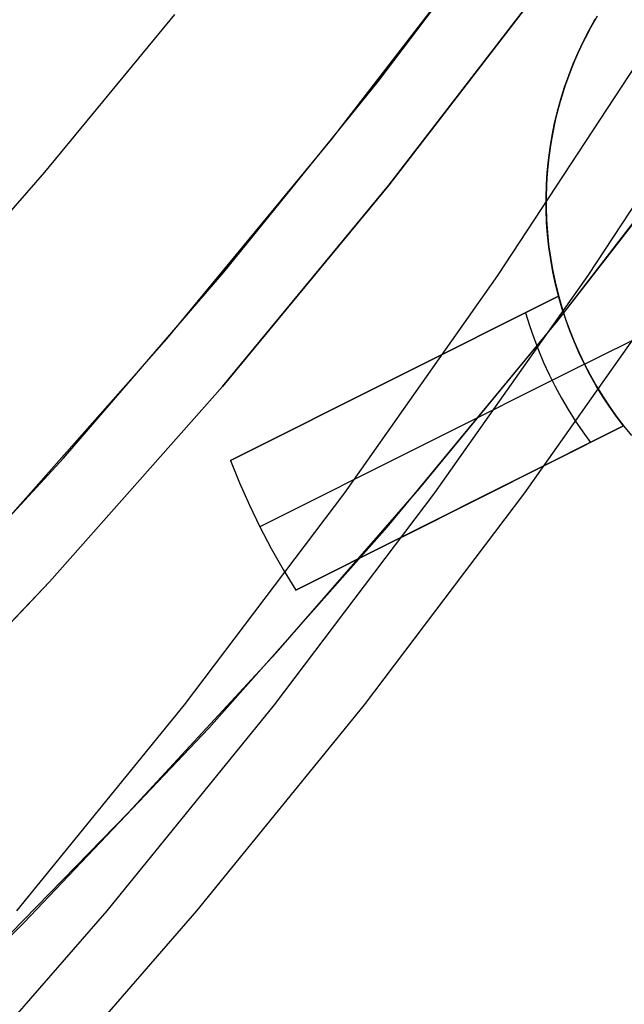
# Model space of a CAD drawing. Header units: millimetres. Extents: x 7986 to 9191, y -11326 to -10283.
# Tile 219 of 256: x 8626.65 to 8630.81, y -10703.93 to -10697.15. Entities that reach past the tile are written whole.
import ezdxf

# ---------------------------------------------------------------- set-up
doc = ezdxf.new("R2010")
doc.units = ezdxf.units.MM
doc.layers.add('color', color=7, linetype='Continuous')

msp = doc.modelspace()

# ---------------------------------------------------------------- linework, layer by layer
at = {"color": 7, "true_color": 0xffffff}
for p, q in [((8629.1159, -10697.5752, 34.0594), (8630.1347, -10696.2264, 34.0594)), ((8628.7945, -10697.9758, 34.0594), (8629.8804, -10696.5644, 34.0594)), ((8628.7945, -10697.9758, 34.0594), (8629.8804, -10696.5644, 34.0594)), ((8630.2863, -10696.8645, 60.0594), (8629.1895, -10698.2896, 60.0594)), ((8629.1895, -10698.2896, 39.0594), (8630.2863, -10696.8645, 39.0594)), ((8630.2863, -10696.8645, 60.0594), (8629.1895, -10698.2896, 60.0594)), ((8629.1895, -10698.2896, 49.5594), (8630.2863, -10696.8645, 49.5594)), ((8629.1895, -10698.2896, 39.0594), (8630.2863, -10696.8645, 39.0594)), ((8626.8204, -10698.1998, 75.0231), (8627.7146, -10697.1133, 75.0231)), ((8626.8204, -10698.1998, 75.0231), (8627.7146, -10697.1133, 75.0231)), ((8629.9397, -10698.9129, 25.5772), (8630.9438, -10697.3793, 25.3454)), ((8631.5624, -10697.3793, 28.0249), (8630.5583, -10698.9129, 28.2567)), ((8628.0535, -10698.89, 34.0594), (8629.1159, -10697.5752, 34.0594)), ((8630.355, -10699.219, 39.0594), (8631.4832, -10697.7532, 39.0594)), ((8630.355, -10699.219, 39.0594), (8631.4832, -10697.7532, 39.0594)), ((8630.355, -10699.219, 37.555), (8631.4832, -10697.7532, 37.555)), ((8627.6605, -10699.3489, 34.0594), (8628.7945, -10697.9758, 34.0594)), ((8627.6605, -10699.3489, 34.0594), (8628.7945, -10697.9758, 34.0594)), ((8630.355, -10699.219, 36.0505), (8631.2758, -10698.0324, 36.0505)), ((8630.355, -10699.219, 36.0505), (8631.2758, -10698.0324, 36.0505)), ((8625.8956, -10699.2604, 75.0231), (8626.8204, -10698.1998, 75.0231)), ((8625.8956, -10699.2604, 75.0231), (8626.8204, -10698.1998, 75.0231)), ((8629.1895, -10698.2896, 60.0594), (8628.0443, -10699.676, 60.0594)), ((8628.0443, -10699.676, 39.0594), (8629.1895, -10698.2896, 39.0594)), ((8629.1895, -10698.2896, 60.0594), (8628.0443, -10699.676, 60.0594)), ((8628.0443, -10699.676, 49.5594), (8629.1895, -10698.2896, 49.5594)), ((8628.0443, -10699.676, 39.0594), (8629.1895, -10698.2896, 39.0594)), ((8626.9486, -10700.1693, 34.0594), (8628.0535, -10698.89, 34.0594)), ((8628.8849, -10700.4101, 25.8207), (8629.9397, -10698.9129, 25.5772)), ((8630.5583, -10698.9129, 28.2567), (8629.5036, -10700.4101, 28.5003)), ((8631.1769, -10698.9129, 30.9363), (8630.1222, -10700.4101, 31.1798)), ((8629.177, -10700.6451, 39.0594), (8630.355, -10699.219, 39.0594)), ((8629.177, -10700.6451, 39.0594), (8630.355, -10699.219, 39.0594)), ((8629.177, -10700.6451, 37.555), (8630.355, -10699.219, 37.555)), ((8629.4007, -10700.3786, 36.0505), (8630.355, -10699.219, 36.0505)), ((8629.4007, -10700.3786, 36.0505), (8630.355, -10699.219, 36.0505)), ((8626.4797, -10700.682, 34.0594), (8627.6605, -10699.3489, 34.0594)), ((8626.4797, -10700.682, 34.0594), (8627.6605, -10699.3489, 34.0594)), ((8628.0443, -10699.676, 60.0594), (8626.8518, -10701.022, 60.0594)), ((8626.8518, -10701.022, 39.0594), (8628.0443, -10699.676, 39.0594)), ((8628.0443, -10699.676, 60.0594), (8626.8518, -10701.022, 60.0594)), ((8626.8518, -10701.022, 49.5594), (8628.0443, -10699.676, 49.5594)), ((8626.8518, -10701.022, 39.0594), (8628.0443, -10699.676, 39.0594)), ((8625.8023, -10701.4117, 34.0594), (8626.9486, -10700.1693, 34.0594)), ((8627.7807, -10701.8693, 26.0757), (8628.8849, -10700.4101, 25.8207)), ((8629.5036, -10700.4101, 28.5003), (8628.3993, -10701.8693, 28.7552)), ((8628.4137, -10701.5105, 36.0505), (8629.4007, -10700.3786, 36.0505)), ((8628.4137, -10701.5105, 36.0505), (8629.4007, -10700.3786, 36.0505)), ((8630.1222, -10700.4101, 31.1798), (8629.0179, -10701.8693, 31.4347)), ((8627.9504, -10702.0296, 39.0594), (8629.177, -10700.6451, 39.0594)), ((8627.9504, -10702.0296, 39.0594), (8629.177, -10700.6451, 39.0594)), ((8627.9504, -10702.0296, 37.555), (8629.177, -10700.6451, 37.555)), ((8626.8518, -10701.022, 60.0594), (8625.6136, -10702.326, 60.0594)), ((8625.6136, -10702.326, 39.0594), (8626.8518, -10701.022, 39.0594)), ((8626.8518, -10701.022, 60.0594), (8625.6136, -10702.326, 60.0594)), ((8625.6136, -10702.326, 49.5594), (8626.8518, -10701.022, 49.5594)), ((8625.6136, -10702.326, 39.0594), (8626.8518, -10701.022, 39.0594)), ((8627.395, -10702.614, 36.0505), (8628.4137, -10701.5105, 36.0505)), ((8627.395, -10702.614, 36.0505), (8628.4137, -10701.5105, 36.0505)), ((8626.6282, -10703.2887, 26.3417), (8627.7807, -10701.8693, 26.0757)), ((8628.3993, -10701.8693, 28.7552), (8627.2468, -10703.2887, 29.0213)), ((8629.0179, -10701.8693, 31.4347), (8627.8654, -10703.2887, 31.7008)), ((8626.6767, -10703.371, 39.0594), (8627.9504, -10702.0296, 39.0594)), ((8626.6767, -10703.371, 39.0594), (8627.9504, -10702.0296, 39.0594)), ((8626.6767, -10703.371, 37.555), (8627.9504, -10702.0296, 37.555)), ((8626.3455, -10703.6886, 36.0505), (8627.395, -10702.614, 36.0505)), ((8626.3455, -10703.6886, 36.0505), (8627.395, -10702.614, 36.0505)), ((8627.2468, -10703.2887, 29.0213), (8626.0476, -10704.6667, 29.2981)), ((8627.8654, -10703.2887, 31.7008), (8626.6662, -10704.6667, 31.9777)), ((8625.3575, -10704.6676, 39.0594), (8626.6767, -10703.371, 39.0594)), ((8625.3575, -10704.6676, 39.0594), (8626.6767, -10703.371, 39.0594)), ((8625.3575, -10704.6676, 37.555), (8626.6767, -10703.371, 37.555))]:
    msp.add_line(p, q, dxfattribs=at)
at = {"layer": 'color', "color": 254, "true_color": 0xcad1ee}
for p, q in [((8630.5683, -10697.2211, 2.2594), (8630.6102, -10697.1462, 2.2594)), ((8630.5683, -10697.2211, 2.2594), (8630.6102, -10697.1462, 2.2594)), ((8630.6102, -10697.1462, -1.9906), (8630.5683, -10697.2211, -1.9906)), ((8630.6224, -10697.1254, -6.2406), (8630.5796, -10697.2003, -6.2406)), ((8630.6224, -10697.1254, -6.2406), (8630.5796, -10697.2003, -6.2406)), ((8630.529, -10697.2975, 2.2594), (8630.5683, -10697.2211, 2.2594)), ((8630.529, -10697.2975, 2.2594), (8630.5683, -10697.2211, 2.2594)), ((8630.5683, -10697.2211, -1.9906), (8630.529, -10697.2975, -1.9906)), ((8630.5796, -10697.2003, -6.2406), (8630.5394, -10697.2767, -6.2406)), ((8630.5796, -10697.2003, -6.2406), (8630.5394, -10697.2767, -6.2406)), ((8630.4923, -10697.3752, 2.2594), (8630.529, -10697.2975, 2.2594)), ((8630.4923, -10697.3752, 2.2594), (8630.529, -10697.2975, 2.2594)), ((8630.529, -10697.2975, -1.9906), (8630.4923, -10697.3752, -1.9906)), ((8630.5394, -10697.2767, -6.2406), (8630.5018, -10697.3544, -6.2406)), ((8630.5394, -10697.2767, -6.2406), (8630.5018, -10697.3544, -6.2406)), ((8630.5018, -10697.3544, -6.2406), (8630.4669, -10697.4333, -6.2406)), ((8630.5018, -10697.3544, -6.2406), (8630.4669, -10697.4333, -6.2406)), ((8630.4669, -10697.4333, -6.2406), (8630.4348, -10697.5134, -6.2406)), ((8630.4669, -10697.4333, -6.2406), (8630.4348, -10697.5134, -6.2406)), ((8630.4583, -10697.454, 2.2594), (8630.4923, -10697.3752, 2.2594)), ((8630.4583, -10697.454, 2.2594), (8630.4923, -10697.3752, 2.2594)), ((8630.4923, -10697.3752, -1.9906), (8630.4583, -10697.454, -1.9906)), ((8630.4271, -10697.534, 2.2594), (8630.4583, -10697.454, 2.2594)), ((8630.4271, -10697.534, 2.2594), (8630.4583, -10697.454, 2.2594)), ((8630.4583, -10697.454, -1.9906), (8630.4271, -10697.534, -1.9906)), ((8630.3986, -10697.6151, 2.2594), (8630.4271, -10697.534, 2.2594)), ((8630.3986, -10697.6151, 2.2594), (8630.4271, -10697.534, 2.2594)), ((8630.4271, -10697.534, -1.9906), (8630.3986, -10697.6151, -1.9906)), ((8630.4348, -10697.5134, -6.2406), (8630.4055, -10697.5946, -6.2406)), ((8630.4348, -10697.5134, -6.2406), (8630.4055, -10697.5946, -6.2406)), ((8630.3729, -10697.697, 2.2594), (8630.3986, -10697.6151, 2.2594)), ((8630.3729, -10697.697, 2.2594), (8630.3986, -10697.6151, 2.2594)), ((8630.3986, -10697.6151, -1.9906), (8630.3729, -10697.697, -1.9906)), ((8630.4055, -10697.5946, -6.2406), (8630.379, -10697.6767, -6.2406)), ((8630.4055, -10697.5946, -6.2406), (8630.379, -10697.6767, -6.2406)), ((8630.3501, -10697.7798, 2.2594), (8630.3729, -10697.697, 2.2594)), ((8630.3501, -10697.7798, 2.2594), (8630.3729, -10697.697, 2.2594)), ((8630.3729, -10697.697, -1.9906), (8630.3501, -10697.7798, -1.9906)), ((8630.379, -10697.6767, -6.2406), (8630.3553, -10697.7597, -6.2406)), ((8630.379, -10697.6767, -6.2406), (8630.3553, -10697.7597, -6.2406)), ((8630.3553, -10697.7597, -6.2406), (8630.3346, -10697.8435, -6.2406)), ((8630.3553, -10697.7597, -6.2406), (8630.3346, -10697.8435, -6.2406)), ((8630.3346, -10697.8435, -6.2406), (8630.3167, -10697.9279, -6.2406)), ((8630.3346, -10697.8435, -6.2406), (8630.3167, -10697.9279, -6.2406)), ((8630.3301, -10697.8633, 2.2594), (8630.3501, -10697.7798, 2.2594)), ((8630.3301, -10697.8633, 2.2594), (8630.3501, -10697.7798, 2.2594)), ((8630.3501, -10697.7798, -1.9906), (8630.3301, -10697.8633, -1.9906)), ((8630.313, -10697.9475, 2.2594), (8630.3301, -10697.8633, 2.2594)), ((8630.313, -10697.9475, 2.2594), (8630.3301, -10697.8633, 2.2594)), ((8630.3301, -10697.8633, -1.9906), (8630.313, -10697.9475, -1.9906)), ((8630.2988, -10698.0322, 2.2594), (8630.313, -10697.9475, 2.2594)), ((8630.2988, -10698.0322, 2.2594), (8630.313, -10697.9475, 2.2594)), ((8630.313, -10697.9475, -1.9906), (8630.2988, -10698.0322, -1.9906)), ((8630.3167, -10697.9279, -6.2406), (8630.3017, -10698.0129, -6.2406)), ((8630.3167, -10697.9279, -6.2406), (8630.3017, -10698.0129, -6.2406)), ((8630.2875, -10698.1173, 2.2594), (8630.2988, -10698.0322, 2.2594)), ((8630.2875, -10698.1173, 2.2594), (8630.2988, -10698.0322, 2.2594)), ((8630.2988, -10698.0322, -1.9906), (8630.2875, -10698.1173, -1.9906)), ((8630.3017, -10698.0129, -6.2406), (8630.2897, -10698.0984, -6.2406)), ((8630.3017, -10698.0129, -6.2406), (8630.2897, -10698.0984, -6.2406)), ((8630.2897, -10698.0984, -6.2406), (8630.2807, -10698.1842, -6.2406)), ((8630.2897, -10698.0984, -6.2406), (8630.2807, -10698.1842, -6.2406)), ((8630.2791, -10698.2028, 2.2594), (8630.2875, -10698.1173, 2.2594)), ((8630.2791, -10698.2028, 2.2594), (8630.2875, -10698.1173, 2.2594)), ((8630.2875, -10698.1173, -1.9906), (8630.2791, -10698.2028, -1.9906)), ((8630.2737, -10698.2885, 2.2594), (8630.2791, -10698.2028, 2.2594)), ((8630.2737, -10698.2885, 2.2594), (8630.2791, -10698.2028, 2.2594)), ((8630.2791, -10698.2028, -1.9906), (8630.2737, -10698.2885, -1.9906)), ((8630.2807, -10698.1842, -6.2406), (8630.2746, -10698.2703, -6.2406)), ((8630.2807, -10698.1842, -6.2406), (8630.2746, -10698.2703, -6.2406)), ((8630.2712, -10698.3744, 2.2594), (8630.2737, -10698.2885, 2.2594)), ((8630.2712, -10698.3744, 2.2594), (8630.2737, -10698.2885, 2.2594)), ((8630.2737, -10698.2885, -1.9906), (8630.2712, -10698.3744, -1.9906)), ((8630.2746, -10698.2703, -6.2406), (8630.2715, -10698.3566, -6.2406)), ((8630.2746, -10698.2703, -6.2406), (8630.2715, -10698.3566, -6.2406)), ((8630.2717, -10698.4602, 2.2594), (8630.2712, -10698.3744, 2.2594)), ((8630.2717, -10698.4602, 2.2594), (8630.2712, -10698.3744, 2.2594)), ((8630.2712, -10698.3744, -1.9906), (8630.2717, -10698.4602, -1.9906)), ((8630.2715, -10698.3566, -6.2406), (8630.2714, -10698.4429, -6.2406)), ((8630.2715, -10698.3566, -6.2406), (8630.2714, -10698.4429, -6.2406)), ((8630.2714, -10698.4429, -6.2406), (8630.2742, -10698.5291, -6.2406)), ((8630.2714, -10698.4429, -6.2406), (8630.2742, -10698.5291, -6.2406)), ((8630.2751, -10698.5461, 2.2594), (8630.2717, -10698.4602, 2.2594)), ((8630.2751, -10698.5461, 2.2594), (8630.2717, -10698.4602, 2.2594)), ((8630.2717, -10698.4602, -1.9906), (8630.2751, -10698.5461, -1.9906)), ((8630.2742, -10698.5291, -6.2406), (8630.28, -10698.6152, -6.2406)), ((8630.2742, -10698.5291, -6.2406), (8630.28, -10698.6152, -6.2406)), ((8630.2815, -10698.6317, 2.2594), (8630.2751, -10698.5461, 2.2594)), ((8630.2815, -10698.6317, 2.2594), (8630.2751, -10698.5461, 2.2594)), ((8630.2751, -10698.5461, -1.9906), (8630.2815, -10698.6317, -1.9906)), ((8630.28, -10698.6152, -6.2406), (8630.2888, -10698.7011, -6.2406)), ((8630.28, -10698.6152, -6.2406), (8630.2888, -10698.7011, -6.2406)), ((8630.2908, -10698.7171, 2.2594), (8630.2815, -10698.6317, 2.2594)), ((8630.2908, -10698.7171, 2.2594), (8630.2815, -10698.6317, 2.2594)), ((8630.2815, -10698.6317, -1.9906), (8630.2908, -10698.7171, -1.9906)), ((8630.2888, -10698.7011, -6.2406), (8630.3006, -10698.7866, -6.2406)), ((8630.2888, -10698.7011, -6.2406), (8630.3006, -10698.7866, -6.2406)), ((8630.3031, -10698.8021, 2.2594), (8630.2908, -10698.7171, 2.2594)), ((8630.3031, -10698.8021, 2.2594), (8630.2908, -10698.7171, 2.2594)), ((8630.2908, -10698.7171, -1.9906), (8630.3031, -10698.8021, -1.9906)), ((8630.3006, -10698.7866, -6.2406), (8630.3153, -10698.8716, -6.2406)), ((8630.3006, -10698.7866, -6.2406), (8630.3153, -10698.8716, -6.2406)), ((8630.3182, -10698.8866, 2.2594), (8630.3031, -10698.8021, 2.2594)), ((8630.3182, -10698.8866, 2.2594), (8630.3031, -10698.8021, 2.2594)), ((8630.3031, -10698.8021, -1.9906), (8630.3182, -10698.8866, -1.9906)), ((8630.3153, -10698.8716, -6.2406), (8630.3329, -10698.9561, -6.2406)), ((8630.3153, -10698.8716, -6.2406), (8630.3329, -10698.9561, -6.2406)), ((8630.3362, -10698.9706, 2.2594), (8630.3182, -10698.8866, 2.2594)), ((8630.3362, -10698.9706, 2.2594), (8630.3182, -10698.8866, 2.2594)), ((8630.3182, -10698.8866, -1.9906), (8630.3362, -10698.9706, -1.9906)), ((8630.3329, -10698.9561, -6.2406), (8630.3534, -10699.0399, -6.2406)), ((8630.3329, -10698.9561, -6.2406), (8630.3534, -10699.0399, -6.2406)), ((8630.3572, -10699.0539, 2.2594), (8630.3362, -10698.9706, 2.2594)), ((8630.3572, -10699.0539, 2.2594), (8630.3362, -10698.9706, 2.2594)), ((8630.3362, -10698.9706, -1.9906), (8630.3572, -10699.0539, -1.9906)), ((8630.536, -10699.5235, -6.2406), (8631.6535, -10698.9635, -6.2406)), ((8628.0994, -10700.1854, 0.7594), (8630.3572, -10699.0539, -3.5707)), ((8630.3572, -10699.0539, 2.2594), (8628.0994, -10700.1854, 2.2594)), ((8628.0994, -10700.1854, 0.7594), (8630.3572, -10699.0539, -3.5707)), ((8630.3572, -10699.0539, 2.2594), (8628.0994, -10700.1854, 2.2594)), ((8628.8338, -10699.8173, -0.6557), (8630.3572, -10699.0539, -0.6557)), ((8630.3534, -10699.0399, -6.2406), (8630.3769, -10699.123, -6.2406)), ((8630.3534, -10699.0399, -6.2406), (8630.3769, -10699.123, -6.2406)), ((8630.3804, -10699.1345, -3.5707), (8630.3572, -10699.0539, -3.5707)), ((8630.3572, -10699.0539, -3.5707), (8630.3572, -10699.0539, 2.2594)), ((8630.3804, -10699.1345, -3.5707), (8630.3572, -10699.0539, -3.5707)), ((8630.3572, -10699.0539, -3.5707), (8630.3572, -10699.0539, 2.2594)), ((8630.3769, -10699.123, -6.2406), (8630.4031, -10699.2052, -6.2406)), ((8630.3769, -10699.123, -6.2406), (8630.4031, -10699.2052, -6.2406)), ((8630.1295, -10699.168, -3.1377), (8630.1563, -10699.2554, -3.1377)), ((8630.4062, -10699.2143, -3.5707), (8630.3804, -10699.1345, -3.5707)), ((8630.4062, -10699.2143, -3.5707), (8630.3804, -10699.1345, -3.5707)), ((8630.1563, -10699.2554, -3.1377), (8630.1861, -10699.3418, -3.1377)), ((8630.4031, -10699.2052, -6.2406), (8630.4322, -10699.2865, -6.2406)), ((8630.4031, -10699.2052, -6.2406), (8630.4322, -10699.2865, -6.2406)), ((8630.4348, -10699.2932, -3.5707), (8630.4062, -10699.2143, -3.5707)), ((8630.4348, -10699.2932, -3.5707), (8630.4062, -10699.2143, -3.5707)), ((8630.4322, -10699.2865, -6.2406), (8630.4641, -10699.3667, -6.2406)), ((8630.4322, -10699.2865, -6.2406), (8630.4641, -10699.3667, -6.2406)), ((8630.4659, -10699.3711, -3.5707), (8630.4348, -10699.2932, -3.5707)), ((8630.4659, -10699.3711, -3.5707), (8630.4348, -10699.2932, -3.5707)), ((8630.1861, -10699.3418, -3.1377), (8630.2187, -10699.4272, -3.1377)), ((8630.4641, -10699.3667, -6.2406), (8630.4987, -10699.4457, -6.2406)), ((8630.4641, -10699.3667, -6.2406), (8630.4987, -10699.4457, -6.2406)), ((8630.4997, -10699.4479, -3.5707), (8630.4659, -10699.3711, -3.5707)), ((8630.4997, -10699.4479, -3.5707), (8630.4659, -10699.3711, -3.5707)), ((8630.2187, -10699.4272, -3.1377), (8630.2541, -10699.5115, -3.1377)), ((8630.4987, -10699.4457, -6.2406), (8630.536, -10699.5235, -6.2406)), ((8630.4987, -10699.4457, -6.2406), (8630.536, -10699.5235, -6.2406)), ((8630.536, -10699.5235, -3.5707), (8630.4997, -10699.4479, -3.5707)), ((8630.536, -10699.5235, -3.5707), (8630.4997, -10699.4479, -3.5707)), ((8630.536, -10699.5235, -3.5707), (8628.301, -10700.6436, 0.7594)), ((8630.2541, -10699.5115, -3.1377), (8630.2924, -10699.5945, -3.1377)), ((8630.5749, -10699.5979, -3.5707), (8630.536, -10699.5235, -3.5707)), ((8630.536, -10699.5235, -6.2406), (8630.576, -10699.6, -6.2406)), ((8630.536, -10699.5235, -6.2406), (8630.536, -10699.5235, -3.5707)), ((8630.536, -10699.5235, -6.2406), (8630.576, -10699.6, -6.2406)), ((8630.5749, -10699.5979, -3.5707), (8630.536, -10699.5235, -3.5707)), ((8630.536, -10699.5235, -6.2406), (8630.536, -10699.5235, -3.5707)), ((8630.2924, -10699.5945, -3.1377), (8630.3333, -10699.6762, -3.1377)), ((8630.6162, -10699.6709, -3.5707), (8630.5749, -10699.5979, -3.5707)), ((8630.6162, -10699.6709, -3.5707), (8630.5749, -10699.5979, -3.5707)), ((8630.576, -10699.6, -6.2406), (8630.6186, -10699.6751, -6.2406)), ((8630.576, -10699.6, -6.2406), (8630.6186, -10699.6751, -6.2406)), ((8629.2283, -10699.6197, 2.2594), (8629.2283, -10699.6197, -1.414)), ((8630.3333, -10699.6762, -3.1377), (8630.377, -10699.7566, -3.1377)), ((8630.6599, -10699.7425, -3.5707), (8630.6162, -10699.6709, -3.5707)), ((8630.6599, -10699.7425, -3.5707), (8630.6162, -10699.6709, -3.5707)), ((8630.6186, -10699.6751, -6.2406), (8630.6638, -10699.7486, -6.2406)), ((8630.6186, -10699.6751, -6.2406), (8630.6638, -10699.7486, -6.2406)), ((8630.7061, -10699.8126, -3.5707), (8630.6599, -10699.7425, -3.5707)), ((8630.7061, -10699.8126, -3.5707), (8630.6599, -10699.7425, -3.5707)), ((8630.377, -10699.7566, -3.1377), (8630.4233, -10699.8354, -3.1377)), ((8630.6638, -10699.7486, -6.2406), (8630.7115, -10699.8205, -6.2406)), ((8630.6638, -10699.7486, -6.2406), (8630.7115, -10699.8205, -6.2406)), ((8630.4233, -10699.8354, -3.1377), (8630.4721, -10699.9126, -3.1377)), ((8630.7545, -10699.8811, -3.5707), (8630.7061, -10699.8126, -3.5707)), ((8630.7545, -10699.8811, -3.5707), (8630.7061, -10699.8126, -3.5707)), ((8630.7115, -10699.8205, -6.2406), (8630.7616, -10699.8908, -6.2406)), ((8630.7115, -10699.8205, -6.2406), (8630.7616, -10699.8908, -6.2406)), ((8630.4721, -10699.9126, -3.1377), (8630.5236, -10699.9882, -3.1377)), ((8630.8052, -10699.9479, -3.5707), (8630.7545, -10699.8811, -3.5707)), ((8630.8052, -10699.9479, -3.5707), (8630.7545, -10699.8811, -3.5707)), ((8630.7616, -10699.8908, -6.2406), (8630.8142, -10699.9592, -6.2406)), ((8630.7616, -10699.8908, -6.2406), (8630.8142, -10699.9592, -6.2406)), ((8630.8052, -10699.9479, -3.5707), (8628.5474, -10701.0794, 0.7594)), ((8628.5474, -10701.0794, 2.2594), (8630.8052, -10699.9479, 2.2594)), ((8630.8052, -10699.9479, -3.5707), (8628.5474, -10701.0794, 0.7594)), ((8628.5474, -10701.0794, 2.2594), (8630.8052, -10699.9479, 2.2594)), ((8629.2819, -10700.7113, -0.6557), (8630.8052, -10699.9479, -0.6557)), ((8630.5236, -10699.9882, -3.1377), (8630.5775, -10700.062, -3.1377)), ((8630.8052, -10699.9479, 2.2594), (8630.8052, -10699.9479, -3.5707)), ((8630.8052, -10699.9479, 2.2594), (8630.8599, -10700.0151, 2.2594)), ((8630.8052, -10699.9479, 2.2594), (8630.8052, -10699.9479, -3.5707)), ((8630.8052, -10699.9479, -1.9906), (8630.8599, -10700.0151, -1.9906)), ((8630.8052, -10699.9479, 2.2594), (8630.8599, -10700.0151, 2.2594)), ((8628.0994, -10700.1854, 0.7594), (8628.1615, -10700.3404, 0.7594)), ((8628.0994, -10700.1854, 2.2594), (8628.0994, -10700.1854, 0.7594)), ((8628.0994, -10700.1854, 2.2594), (8628.1615, -10700.3404, 2.2594)), ((8628.0994, -10700.1854, 2.2594), (8628.0994, -10700.1854, 0.7594)), ((8628.0994, -10700.1854, 0.7594), (8628.1615, -10700.3404, 0.7594)), ((8628.0994, -10700.1854, 1.5094), (8628.1615, -10700.3404, 1.5094)), ((8628.0994, -10700.1854, 2.2594), (8628.1615, -10700.3404, 2.2594)), ((8628.1615, -10700.3404, 0.7594), (8628.2287, -10700.4932, 0.7594)), ((8628.1615, -10700.3404, 2.2594), (8628.2287, -10700.4932, 2.2594)), ((8628.1615, -10700.3404, 0.7594), (8628.2287, -10700.4932, 0.7594)), ((8628.1615, -10700.3404, 1.5094), (8628.2287, -10700.4932, 1.5094)), ((8628.1615, -10700.3404, 2.2594), (8628.2287, -10700.4932, 2.2594)), ((8628.2287, -10700.4932, 0.7594), (8628.301, -10700.6436, 0.7594)), ((8628.2287, -10700.4932, 2.2594), (8628.301, -10700.6436, 2.2594)), ((8628.2287, -10700.4932, 0.7594), (8628.301, -10700.6436, 0.7594)), ((8628.2287, -10700.4932, 1.5094), (8628.301, -10700.6436, 1.5094)), ((8628.2287, -10700.4932, 2.2594), (8628.301, -10700.6436, 2.2594)), ((8629.6763, -10700.5137, -1.414), (8629.6763, -10700.5137, 2.2594)), ((8628.301, -10700.6436, 0.7594), (8628.3783, -10700.7916, 0.7594)), ((8628.301, -10700.6436, 2.2594), (8628.3783, -10700.7916, 2.2594)), ((8628.301, -10700.6436, 0.7594), (8628.3783, -10700.7916, 0.7594)), ((8628.301, -10700.6436, 1.5094), (8628.3783, -10700.7916, 1.5094)), ((8628.301, -10700.6436, 0.7594), (8628.301, -10700.6436, 2.2594)), ((8628.301, -10700.6436, 2.2594), (8628.3783, -10700.7916, 2.2594)), ((8628.3783, -10700.7916, 0.7594), (8628.4605, -10700.9369, 0.7594)), ((8628.3783, -10700.7916, 2.2594), (8628.4605, -10700.9369, 2.2594)), ((8628.3783, -10700.7916, 0.7594), (8628.4605, -10700.9369, 0.7594)), ((8628.3783, -10700.7916, 1.5094), (8628.4605, -10700.9369, 1.5094)), ((8628.3783, -10700.7916, 2.2594), (8628.4605, -10700.9369, 2.2594)), ((8628.4605, -10700.9369, 0.7594), (8628.5474, -10701.0794, 0.7594)), ((8628.4605, -10700.9369, 2.2594), (8628.5474, -10701.0794, 2.2594)), ((8628.4605, -10700.9369, 0.7594), (8628.5474, -10701.0794, 0.7594)), ((8628.4605, -10700.9369, 1.5094), (8628.5474, -10701.0794, 1.5094)), ((8628.4605, -10700.9369, 2.2594), (8628.5474, -10701.0794, 2.2594)), ((8628.5474, -10701.0794, 0.7594), (8628.5474, -10701.0794, 2.2594)), ((8628.5474, -10701.0794, 0.7594), (8628.5474, -10701.0794, 2.2594))]:
    msp.add_line(p, q, dxfattribs=at)

doc.saveas('drawing.dxf')
